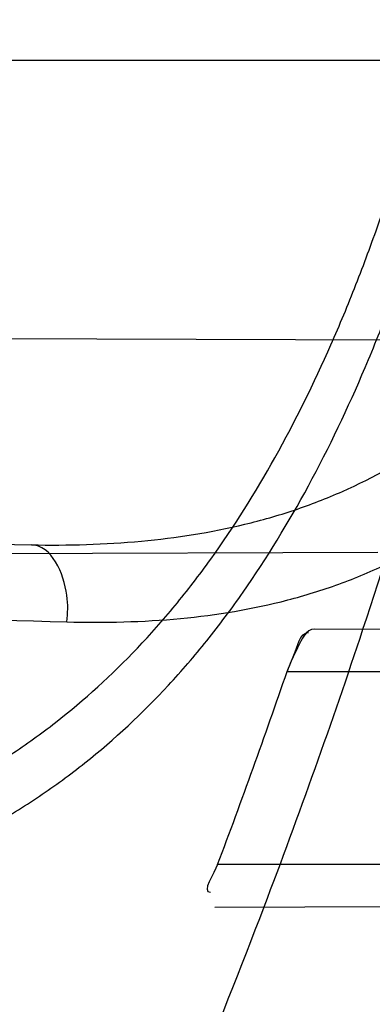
# Model space of a CAD drawing. Header units: millimetres. Extents: x 0 to 297, y 0 to 210.
# Tile 43 of 256: x 145.1874 to 145.2066, y 90.9349 to 90.9885. Entities that reach past the tile are written whole.
import ezdxf

# ---------------------------------------------------------------- set-up
doc = ezdxf.new("R2010")
doc.units = ezdxf.units.MM
doc.header["$LTSCALE"] = 16.335
doc.layers.get('0').update_dxf_attribs({"linetype": 'CONTINUOUS'})
for name, color, linetype in [('01_GLOBAL', 7, 'CONTINUOUS'), ('INTFCLR_1', 7, 'CONTINUOUS'), ('INTFCLR_144815', 7, 'CONTINUOUS')]:
    doc.layers.add(name, color=color, linetype=linetype)

msp = doc.modelspace()

# ---------------------------------------------------------------- linework, layer by layer
at = {"color": 7, "linetype": 'Continuous'}
msp.add_circle((145.8748034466, 92.1344639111), 2.66, dxfattribs=at)
at = {"color": 9, "linetype": 'Continuous'}
msp.add_arc((145.8748034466, 92.1344639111), 2.6259090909, 182.9674534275, 267.0325465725, dxfattribs=at)
at = {"layer": '01_GLOBAL', "color": 7, "linetype": 'Continuous'}
msp.add_circle((145.8748034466, 92.1344639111), 2.695, dxfattribs=at)
at = {"layer": 'INTFCLR_1', "color": 9, "linetype": 'Continuous'}
for p, q in [((144.8526077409, 90.9862682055), (145.2232446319, 90.98626820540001)), ((144.8840466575, 90.9652081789), (145.1880752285, 90.9599013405)), ((145.2281580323, 90.955231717), (145.2034862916, 90.955317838)), ((145.2019941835, 90.95301820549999), (145.2274598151, 90.95301820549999)), ((145.2239463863, 90.9425182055), (145.1982122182, 90.9425182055)), ((145.1980574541, 90.9401996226), (145.2231564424, 90.940287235))]:
    msp.add_line(p, q, dxfattribs=at)
at = {"layer": 'INTFCLR_1', "color": 6, "linetype": 'Continuous'}
for p, q in [((145.1559196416, 90.9712338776), (145.2104119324, 90.97104366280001)), ((145.2069335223, 90.9594806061), (145.1516554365, 90.95928764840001))]:
    msp.add_line(p, q, dxfattribs=at)
at = {"layer": 'INTFCLR_1', "color": 7, "linetype": 'Continuous'}
msp.add_line((145.2019941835, 90.95301820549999), (145.2023549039, 90.95390427), dxfattribs=at)
at = {"layer": 'INTFCLR_1', "color": 6, "linetype": 'Continuous'}
for centre, radius, start, end in [((144.8596077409, 91.07026820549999), 0.4224162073, 270, 90.00000002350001), ((144.8596077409, 91.07026820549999), 0.4014439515, 270, 90.00000002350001), ((144.8596077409, 91.07026820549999), 0.3650864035, 339.1304001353, 341.6462381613), ((144.8596159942, 91.07040732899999), 0.3619434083, 339.3082522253, 341.0750088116)]:
    msp.add_arc(centre, radius, start, end, dxfattribs=at)
at = {"layer": 'INTFCLR_1', "color": 9, "linetype": 'Continuous'}
for centre, radius, start, end in [((144.8596077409, 91.07026820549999), 0.3650864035, 341.6462381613, 344.91416282), ((145.6436648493, 107.7335516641), 16.7839702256, 268.2538865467, 268.4511225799), ((144.8596077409, 91.07026820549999), 0.3650864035, 335.7561731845, 339.1304001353)]:
    msp.add_arc(centre, radius, start, end, dxfattribs=at)
for points, knots in [([(145.235167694, 90.93964664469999), (145.2359987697, 90.94190808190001), (145.2376274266, 90.94647450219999), (145.2407305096, 90.9557351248), (145.2457654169, 90.9723575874), (145.2504341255, 90.9918676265), (145.2535169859, 91.00930456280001), (145.2548129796, 91.01820820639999), (145.2554818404, 91.0233579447), (145.2570256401, 91.03628652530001), (145.2586297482, 91.05837735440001), (145.2583725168, 91.0844406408), (145.2571603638, 91.1013307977), (145.2563978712, 91.1091297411), (145.2558364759, 91.114316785), (145.2541019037, 91.12831663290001), (145.2501634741, 91.1507342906), (145.2444881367, 91.1726209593), (145.2404287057, 91.1856112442), (145.2389019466, 91.1902577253), (145.2365792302, 91.1971022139), (145.2313391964, 91.2114116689), (145.2222901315, 91.2324134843), (145.211984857, 91.2522549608), (145.2048007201, 91.26446751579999), (145.2014430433, 91.2699038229), (145.1992124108, 91.27344744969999), (145.1931796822, 91.28276721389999), (145.1830706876, 91.2970707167), (145.1690288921, 91.3144833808), (145.1571354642, 91.32753546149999), (145.1488272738, 91.335878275), (145.1442335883, 91.34029544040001), (145.1378598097, 91.34625257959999), (145.1289384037, 91.35405272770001), (145.1192814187, 91.3616211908), (145.1131582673, 91.3659752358), (145.1101748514, 91.3679776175), (145.1077179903, 91.36955505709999), (145.1055301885, 91.37087160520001), (145.1036031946, 91.37188262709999), (145.1025200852, 91.37238560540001), (145.1016575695, 91.37269323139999), (145.1010609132, 91.3728325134), (145.1005598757, 91.3727568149), (145.1004622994, 91.3722852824), (145.1007027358, 91.3717640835), (145.1011202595, 91.3710418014), (145.1017948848, 91.3701326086), (145.1026939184, 91.3690240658), (145.1038249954, 91.36772389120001), (145.1051758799, 91.366231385), (145.106740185, 91.36454834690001), (145.1092045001, 91.36193938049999), (145.1127127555, 91.35827210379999), (145.1192604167, 91.3514013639), (145.126411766, 91.34369308), (145.1329263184, 91.3363257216), (145.1369531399, 91.33164093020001), (145.143428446, 91.32395035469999), (145.1533417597, 91.3114874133), (145.1663378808, 91.2933552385), (145.175744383, 91.2785527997), (145.1819029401, 91.2680164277), (145.1860815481, 91.2606058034), (145.1932904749, 91.24707920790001), (145.2029180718, 91.2266527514), (145.209559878, 91.2096225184), (145.212649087, 91.20079273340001)], [0, 0, 0, 0, 0.0103790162, 0.0208837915, 0.0420711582, 0.08518389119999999, 0.1071959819, 0.1183353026, 0.1239410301, 0.1295663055, 0.1744258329, 0.2192337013, 0.2417180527, 0.2473539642, 0.2529903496, 0.2641931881, 0.3081223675, 0.3509244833, 0.3614867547, 0.3667496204, 0.3719934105, 0.3926231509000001, 0.4323812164, 0.470412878, 0.488854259, 0.4934078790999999, 0.4979383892, 0.5068921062, 0.5412323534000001, 0.5733304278, 0.6031976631, 0.6172528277, 0.6240454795, 0.630650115, 0.6548352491, 0.6750685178, 0.6834752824, 0.6871962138, 0.6905460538, 0.6960524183, 0.6981915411, 0.6999110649, 0.7012078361, 0.7020914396, 0.7026255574, 0.7031007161, 0.7038824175, 0.7050749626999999, 0.7066970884, 0.7087489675, 0.7112252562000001, 0.7141187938, 0.7174211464, 0.7211233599, 0.729578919, 0.7392839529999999, 0.762009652, 0.7748693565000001, 0.7816473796, 0.7886214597, 0.8181786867, 0.8502212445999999, 0.8846823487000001, 0.8936821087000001, 0.9027944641, 0.9213301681, 0.9597016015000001, 1, 1, 1, 1]), ([(145.1053256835, 91.37126820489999), (145.1058354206, 91.3712681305), (145.1084302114, 91.3702416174), (145.1114097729, 91.368499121), (145.114679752, 91.3664418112), (145.1177098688, 91.36444481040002), (145.1239326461, 91.36010616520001), (145.1337472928, 91.3525686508), (145.1428234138, 91.3447978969), (145.1493077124, 91.338863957), (145.1539781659, 91.3344671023), (145.1624222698, 91.3261665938), (145.1745124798, 91.3131815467), (145.1887911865, 91.29585590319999), (145.1990766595, 91.2816176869), (145.2052148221, 91.27234000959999), (145.2074832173, 91.268814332), (145.2108964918, 91.26340759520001), (145.2181971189, 91.2512662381), (145.2286731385, 91.2315365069), (145.2378781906, 91.2106406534), (145.2432089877, 91.1964014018), (145.2455710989, 91.1895927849), (145.247123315, 91.1849719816), (145.2512489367, 91.17205836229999), (145.2570185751, 91.1502977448), (145.2610247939, 91.1279966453), (145.262788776, 91.1140712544), (145.2633595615, 91.10891295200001), (145.2641347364, 91.10115794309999), (145.2653671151, 91.0843629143), (145.2656287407, 91.0584419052), (145.2639975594, 91.0364740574), (145.2624282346, 91.0236195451), (145.2617481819, 91.01849828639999), (145.2604303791, 91.00964310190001), (145.2572949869, 90.99229775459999), (145.2525471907, 90.9728939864), (145.2474296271, 90.9563683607), (145.2442749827, 90.94715947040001), (145.2426192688, 90.9426185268), (145.2417743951, 90.94036969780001)], [0, 0, 0, 0, 0.0031306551, 0.0166311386, 0.0214593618, 0.0268204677, 0.03892666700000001, 0.0680356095, 0.1027865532, 0.1122690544, 0.1220182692, 0.1421808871, 0.1849821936, 0.2309157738, 0.2799873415, 0.2927705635, 0.2992370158, 0.3057352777, 0.3320402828, 0.3862318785, 0.4428084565, 0.4721382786, 0.4795908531, 0.487069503, 0.5020757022, 0.562848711, 0.6251729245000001, 0.641061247, 0.6490543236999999, 0.6570463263, 0.6889269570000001, 0.7524525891, 0.8160592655, 0.8240370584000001, 0.8319876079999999, 0.8477879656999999, 0.8790177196, 0.9402188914, 0.9703170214, 0.9852457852, 1, 1, 1, 1]), ([(145.212649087, 91.20079273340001), (145.2158606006, 91.1916133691), (145.2216925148, 91.17275051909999), (145.227244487, 91.14850505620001), (145.2299856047, 91.13231217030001), (145.2310878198, 91.1246731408), (145.2317778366, 91.1195330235), (145.2334659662, 91.1053734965), (145.2350886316, 91.0820240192), (145.2348602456, 91.05859168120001), (145.2340091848, 91.0442662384), (145.2336200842, 91.0390385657), (145.2329629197, 91.0312582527), (145.2311506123, 91.014691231), (145.226931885, 90.9897129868), (145.2217743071, 90.96897061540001), (145.21827327, 90.95706637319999), (145.2168531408, 90.95239822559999), (145.2142959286, 90.94439071), (145.2088936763, 90.92893413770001), (145.2002622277, 90.9078650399), (145.191382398, 90.889773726), (145.1856550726, 90.87921407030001), (145.1835773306, 90.87548959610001), (145.1804900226, 90.8700559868), (145.1738400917, 90.85885693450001), (145.1632874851, 90.84274118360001), (145.150351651, 90.825149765), (145.1410235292, 90.8136739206), (145.1356460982, 90.8073751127), (145.133618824, 90.8050242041), (145.1301975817, 90.8011139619), (145.1238773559, 90.79407797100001), (145.116999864, 90.78674904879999), (145.1107938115, 90.7802602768), (145.1070749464, 90.7763568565), (145.1041227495, 90.77316960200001), (145.102218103, 90.77096320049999), (145.1011689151, 90.7695684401), (145.1007337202, 90.76882832), (145.1004699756, 90.7682973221), (145.1005812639, 90.76760633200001), (145.1020539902, 90.7679067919), (145.1036740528, 90.7686832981), (145.1066075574, 90.7702692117), (145.1094057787, 90.7720516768), (145.1117034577, 90.7735828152), (145.1131778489, 90.7745966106), (145.1156556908, 90.7763307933), (145.1196186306, 90.7792322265), (145.1251563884, 90.7835370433), (145.1334349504, 90.7903494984), (145.1408444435, 90.7969946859), (145.1473278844, 90.8032123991), (145.1519747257, 90.8077983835), (145.1603493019, 90.8164330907), (145.1722854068, 90.829897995), (145.1863008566, 90.84780070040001), (145.1963364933, 90.86246668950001), (145.2023017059, 90.87200498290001), (145.2045040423, 90.8756288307), (145.2078179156, 90.8811890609), (145.2148947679, 90.89367373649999), (145.2249952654, 90.9139386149), (145.2319439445, 90.9308745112), (145.2351676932, 90.9396466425)], [0, 0, 0, 0, 0.0419354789, 0.08505031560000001, 0.1071497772, 0.1127379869, 0.1183317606, 0.1295131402, 0.1742263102, 0.2191466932, 0.230445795, 0.2361065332, 0.241751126, 0.2641147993, 0.3079545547, 0.3508736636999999, 0.3561840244, 0.3614616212, 0.3719139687, 0.3924297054, 0.4320526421, 0.4700131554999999, 0.4792642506, 0.483852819, 0.4884035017, 0.5062126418, 0.5400088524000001, 0.5714206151, 0.6003317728, 0.6037560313, 0.6071340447, 0.6137178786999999, 0.6261602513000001, 0.6479155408, 0.6570536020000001, 0.6648783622, 0.6711643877, 0.6757843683, 0.6774462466, 0.6786751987, 0.6794900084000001, 0.6799813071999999, 0.6813020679, 0.6842478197, 0.6888651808, 0.6950795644, 0.6987591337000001, 0.70073729, 0.7027989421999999, 0.7117993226, 0.7219139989, 0.7330405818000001, 0.7580265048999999, 0.7648041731, 0.7717766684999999, 0.7861782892, 0.816667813, 0.8493175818, 0.8841610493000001, 0.8932352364, 0.8978283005, 0.9024468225, 0.9211469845, 0.9596997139, 1, 1, 1, 1]), ([(145.1053256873, 90.7692681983), (145.1051880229, 90.769268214), (145.1048509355, 90.76933467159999), (145.1048682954, 90.769940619), (145.1052289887, 90.77056403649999), (145.1058526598, 90.7714906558), (145.1068032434, 90.77264391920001), (145.1086356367, 90.7747211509), (145.110803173, 90.77699248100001), (145.113215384, 90.7794781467), (145.1159839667, 90.7823058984), (145.1217014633, 90.7881297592), (145.1287122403, 90.7954132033), (145.1351564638, 90.80240928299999), (145.1386445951, 90.8062976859), (145.1407113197, 90.80863540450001), (145.1461908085, 90.8148961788), (145.1556953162, 90.8263034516), (145.1688811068, 90.84380018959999), (145.1796415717, 90.85983729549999), (145.1864241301, 90.8709859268), (145.1895721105, 90.87639380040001), (145.1916900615, 90.880099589), (145.1975256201, 90.89060172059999), (145.2065751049, 90.908597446), (145.2153782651, 90.92957264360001), (145.2208882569, 90.944962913), (145.2234958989, 90.95293463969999), (145.2249438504, 90.95758139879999), (145.2285119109, 90.9694259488), (145.2337695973, 90.990067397), (145.2380725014, 91.0149380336), (145.2399207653, 91.03143377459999), (145.2405908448, 91.039179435), (145.2409875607, 91.0443834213), (145.241855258, 91.0586434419), (145.2420882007, 91.0819727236), (145.2404334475, 91.1052173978), (145.2387124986, 91.1193107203), (145.238008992, 91.12442738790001), (145.2368850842, 91.1320325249), (145.2340893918, 91.1481566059), (145.2284266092, 91.1722973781), (145.222482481, 91.1910649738), (145.2192099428, 91.2001967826)], [0, 0, 0, 0, 0.0008731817, 0.001718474, 0.0032338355, 0.0055641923, 0.008732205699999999, 0.0127298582, 0.0231213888, 0.0286463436, 0.0346993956, 0.04822263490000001, 0.0804125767, 0.0988155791, 0.1085508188, 0.1135449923, 0.1186070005, 0.1613231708, 0.2076862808, 0.2575123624, 0.2837454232, 0.2904461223, 0.2972015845, 0.3108183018, 0.3666504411, 0.4248609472, 0.4549769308, 0.4703146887, 0.4780576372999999, 0.4858477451, 0.5487776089, 0.6130123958, 0.6457680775, 0.6540347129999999, 0.6623246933, 0.6788711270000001, 0.74464742, 0.8101273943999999, 0.8265053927, 0.8346996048, 0.8428861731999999, 0.8752668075, 0.9384714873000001, 1, 1, 1, 1]), ([(145.1880752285, 90.9599013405), (145.1900713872, 90.9598664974), (145.1939761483, 90.95997138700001), (145.1987702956, 90.9607185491), (145.2019524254, 90.96162619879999), (145.2037132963, 90.9622614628), (145.2062999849, 90.9633316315), (145.2091823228, 90.9649659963), (145.2117821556, 90.9670177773), (145.2132103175, 90.9683289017), (145.2153309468, 90.9704781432), (145.2172126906, 90.9729238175), (145.2188413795, 90.9755721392), (145.2198973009, 90.9774584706), (145.2210862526, 90.9799246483), (145.2220924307, 90.9824976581), (145.2227898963, 90.98462775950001), (145.2231002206, 90.98571795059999), (145.2232446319, 90.9862682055)], [0, 0, 0, 0, 0.1247146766, 0.2435008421, 0.3019244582, 0.3311631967, 0.3603924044, 0.476776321, 0.5364413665, 0.5670062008, 0.5978287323, 0.7250159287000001, 0.7583747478, 0.7920548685, 0.8600121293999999, 0.9292166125, 0.9644627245, 1, 1, 1, 1]), ([(145.18999886, 90.95571368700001), (145.1920657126, 90.95565620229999), (145.1961138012, 90.9557477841), (145.2010822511, 90.9565647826), (145.2043665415, 90.95757939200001), (145.2061842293, 90.95829026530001), (145.2088686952, 90.959504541), (145.2118499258, 90.96136101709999), (145.2145067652, 90.96367386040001), (145.2159717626, 90.96515817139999), (145.218165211, 90.9676166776), (145.2200875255, 90.9703979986), (145.2217469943, 90.9733906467), (145.222824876, 90.975541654), (145.2240409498, 90.9783509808), (145.2250608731, 90.9812762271), (145.225767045, 90.9836991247), (145.2260802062, 90.98493961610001), (145.2262255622, 90.98556595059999)], [0, 0, 0, 0, 0.1201969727, 0.2347797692, 0.2913273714, 0.3197232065, 0.3481872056, 0.4625770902, 0.5220076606, 0.5526740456, 0.5837559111, 0.7134942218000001, 0.7478563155, 0.7826955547, 0.8533137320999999, 0.9256470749, 0.9626222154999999, 1, 1, 1, 1]), ([(145.1234130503, 90.9400704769), (145.1246906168, 90.9400481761), (145.127239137, 90.94000601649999), (145.1322939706, 90.9399331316), (145.1385306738, 90.93986904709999), (145.1447091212, 90.9398747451), (145.1489821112, 90.9399481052), (145.1513939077, 90.94001548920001), (145.1549202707, 90.9401431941), (145.1600670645, 90.9404446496), (145.1656722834, 90.9410862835), (145.1694585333, 90.94175188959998), (145.1715577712, 90.9421975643), (145.174592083, 90.9429203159), (145.1789776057, 90.944275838), (145.1831210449, 90.9461878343), (145.1857066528, 90.94768926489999), (145.1873880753, 90.94875544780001), (145.1902341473, 90.9507967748), (145.1932263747, 90.95352694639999), (145.1955867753, 90.956200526), (145.1968904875, 90.9578368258), (145.1988249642, 90.96043582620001), (145.2014875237, 90.9646811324), (145.2039802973, 90.9697567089), (145.2057662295, 90.9740606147), (145.2074274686, 90.9785565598), (145.2084931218, 90.9820102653), (145.209127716, 90.9843447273)], [0, 0, 0, 0, 0.0354707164, 0.0707566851, 0.1403369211, 0.2086101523, 0.2422620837, 0.2589694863, 0.2755870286, 0.3402183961, 0.4020447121, 0.4320711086, 0.4469021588, 0.461611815, 0.5186591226, 0.5740110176, 0.587810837, 0.6016461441, 0.6292660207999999, 0.6849553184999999, 0.7135897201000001, 0.7282126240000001, 0.7430221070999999, 0.8035181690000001, 0.8669700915, 0.8997737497, 0.9328434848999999, 1, 1, 1, 1]), ([(145.1233763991, 90.93797277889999), (145.1246859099, 90.9379344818), (145.1272983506, 90.93786088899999), (145.1324807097, 90.93772749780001), (145.1388757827, 90.9375921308), (145.1452121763, 90.9375336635), (145.149595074, 90.9375675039), (145.1520689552, 90.9376144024), (145.1556853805, 90.93771377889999), (145.1609630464, 90.93798151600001), (145.1667113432, 90.9386048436), (145.1705929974, 90.9392716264), (145.1727442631, 90.9397219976), (145.1758531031, 90.94045717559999), (145.1803470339, 90.94184674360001), (145.1845861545, 90.943825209), (145.1872266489, 90.9453851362), (145.1889460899, 90.94649374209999), (145.191856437, 90.94862433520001), (145.1949089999, 90.9514760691), (145.1973099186, 90.95426870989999), (145.198636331, 90.95598057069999), (145.2006070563, 90.95870544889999), (145.2033141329, 90.96315884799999), (145.2058390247, 90.9684768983), (145.20764533, 90.9729894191), (145.2093251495, 90.9777089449), (145.2103990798, 90.981332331), (145.211037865, 90.98378101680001)], [0, 0, 0, 0, 0.0352840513, 0.0703885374, 0.1396222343, 0.2075595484, 0.24104394, 0.2576664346, 0.2741994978, 0.3384817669, 0.3999443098, 0.4297839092, 0.4445208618, 0.4591331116, 0.5158220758, 0.5708773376, 0.584618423, 0.5984078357, 0.62596322, 0.6816730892, 0.7104014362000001, 0.7250935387, 0.7399872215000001, 0.8009607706, 0.865102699, 0.8983215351, 0.931842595, 1, 1, 1, 1]), ([(145.18999886, 90.95571368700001), (145.1900602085, 90.95619310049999), (145.1901202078, 90.9576966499), (145.189191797, 90.9598818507), (145.1880752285, 90.9599013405)], [0, 0, 0, 0, 0.3020651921, 1, 1, 1, 1]), ([(145.2417743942, 90.9403696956), (145.2384946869, 90.93163998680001), (145.2314239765, 90.9147844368), (145.2211560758, 90.8946339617), (145.2139644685, 90.8822223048), (145.2105957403, 90.8766924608), (145.2083561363, 90.8730870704), (145.2022867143, 90.8635921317), (145.1920758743, 90.8489934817), (145.1778239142, 90.8311808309), (145.1656903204, 90.8177857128), (145.1571787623, 90.8091953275), (145.152454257, 90.8046307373), (145.1458582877, 90.79843762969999), (145.1383224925, 90.7918199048), (145.1299078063, 90.7850365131), (145.1242775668, 90.780747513), (145.1202493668, 90.77785586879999), (145.1177315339, 90.77612747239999), (145.1162319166, 90.7751153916), (145.1129973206, 90.77300512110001), (145.1096283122, 90.77089666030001), (145.106516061, 90.7695293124), (145.1056598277, 90.7692681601), (145.1053256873, 90.7692681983)], [0, 0, 0, 0, 0.1254333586, 0.2455838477, 0.3039242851, 0.3183395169, 0.3326778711, 0.3610127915, 0.4699119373, 0.572102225, 0.6676664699, 0.7128530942, 0.7347412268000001, 0.7560248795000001, 0.8345501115, 0.8695520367, 0.9013904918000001, 0.9297392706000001, 0.9362356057, 0.9424699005, 0.9540693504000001, 0.9882335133, 0.9955056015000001, 1, 1, 1, 1])]:
    msp.add_open_spline(points, degree=3, knots=knots, dxfattribs=at)
at = {"layer": 'INTFCLR_1', "color": 6, "linetype": 'Continuous'}
for points, knots in [([(145.1350652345, 91.37126820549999), (145.1342109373, 91.37126820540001), (145.1357546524, 91.3683275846), (145.1370803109, 91.3667054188), (145.1392467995, 91.36385886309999), (145.1419201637, 91.3606392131), (145.145337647, 91.3565301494), (145.149332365, 91.3517583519), (145.1536170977, 91.34656836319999), (145.1578478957, 91.34135293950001), (145.1617862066, 91.3363852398), (145.1654017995, 91.331722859), (145.1686896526, 91.3273862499), (145.1716611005, 91.3233823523), (145.1743369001, 91.31970203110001), (145.176743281, 91.3163294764), (145.1789048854, 91.31324522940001), (145.1808385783, 91.31044103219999), (145.1825660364, 91.30789847), (145.1841084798, 91.3055965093), (145.185490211, 91.3035084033), (145.1867189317, 91.3016307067), (145.1878098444, 91.2999462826), (145.1887779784, 91.29843766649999), (145.1896459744, 91.2970737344), (145.1906214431, 91.2955292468), (145.191753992, 91.2937193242), (145.1928766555, 91.2919021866), (145.1938510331, 91.29030917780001), (145.1946912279, 91.28892487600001), (145.1956155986, 91.28738878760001), (145.1966371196, 91.28567497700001), (145.1977643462, 91.2837631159), (145.1990081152, 91.2816272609), (145.2003754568, 91.2792470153), (145.201880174, 91.2765873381), (145.2035347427, 91.2736120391), (145.2053542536, 91.2702751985), (145.2073580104, 91.2665186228), (145.2095596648, 91.2622861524), (145.2119715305, 91.25751282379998), (145.214608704, 91.2521191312), (145.2174929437, 91.2459939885), (145.220642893, 91.2390035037), (145.2240752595, 91.2309767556), (145.227802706, 91.2217082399), (145.2318351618, 91.21090431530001), (145.2361179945, 91.19831684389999), (145.2403681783, 91.18429274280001), (145.2442872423, 91.16942297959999), (145.2476657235, 91.15438159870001), (145.2504753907, 91.1392991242), (145.2527156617, 91.12423526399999), (145.2543982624, 91.1091876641), (145.2555287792, 91.0941918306), (145.256117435, 91.079233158), (145.2561708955, 91.0643352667), (145.2556951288, 91.0494844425), (145.2546936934, 91.0346826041), (145.2531693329, 91.01994161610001), (145.2511191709, 91.00523180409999), (145.2485428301, 90.9905728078), (145.2454275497, 90.9759328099), (145.2417708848, 90.9613303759), (145.2376203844, 90.94696810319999), (145.2332204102, 90.9335438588), (145.2288852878, 90.92162630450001), (145.2248596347, 90.9114479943), (145.2211587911, 90.90270194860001), (145.2177663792, 90.89512937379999), (145.2146668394, 90.8885329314), (145.2118379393, 90.8827508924), (145.2092594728, 90.87766290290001), (145.2069119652, 90.8731710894), (145.2047820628, 90.869201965), (145.2028538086, 90.86569136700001), (145.2011073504, 90.8625761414), (145.1995253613, 90.8598041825), (145.1980916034, 90.85733143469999), (145.1967959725, 90.8551286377), (145.1956290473, 90.85316932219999), (145.1945782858, 90.85142412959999), (145.1936278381, 90.84986076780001), (145.1927650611, 90.8484539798), (145.1919665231, 90.8471621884), (145.1911689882, 90.845881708), (145.1903111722, 90.84451464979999), (145.1893416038, 90.842982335), (145.1882509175, 90.8412749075), (145.1870226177, 90.8393719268), (145.1856376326, 90.83725116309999), (145.1840803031, 90.8348962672), (145.1823329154, 90.83229124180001), (145.1803729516, 90.82941478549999), (145.1781781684, 90.82624664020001), (145.1757236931, 90.82276863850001), (145.1729902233, 90.8189712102), (145.1699514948, 90.8148382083), (145.1665806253, 90.81035527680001), (145.1628687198, 90.8055344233), (145.1588145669, 90.8003903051), (145.1544498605, 90.7949847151), (145.149996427, 90.78957611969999), (145.1458273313, 90.78459071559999), (145.1422457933, 90.7802896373), (145.1394492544, 90.7769290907), (145.1371773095, 90.773959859), (145.1358081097, 90.7722873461), (145.134193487, 90.7692682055), (145.1350652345, 90.7692682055)], [0, 0, 0, 0, 0.0038604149, 0.007501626, 0.0124785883, 0.0188917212, 0.0268498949, 0.0364677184, 0.0470694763, 0.05724446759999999, 0.0668187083, 0.0757144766, 0.08390537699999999, 0.0914099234, 0.09824517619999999, 0.1044667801, 0.1101313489, 0.1152642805, 0.1198589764, 0.1240215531, 0.1277856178, 0.1311734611, 0.1341617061, 0.1368541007, 0.1392736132, 0.1414672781, 0.1451087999, 0.148921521, 0.1511192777, 0.1535471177, 0.1562389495, 0.1592204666, 0.1625628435, 0.1662680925, 0.1703891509, 0.1749670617, 0.1800766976, 0.185772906, 0.1921414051, 0.1993155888, 0.2073311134, 0.2163077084, 0.2264451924, 0.2379233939, 0.2509534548, 0.2658909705, 0.2830621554, 0.3030578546, 0.3259639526, 0.3492662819, 0.3725305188, 0.395610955, 0.4185782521, 0.4413347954, 0.4640172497, 0.4865192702, 0.5089682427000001, 0.5313242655, 0.5536477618, 0.5759939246, 0.5982772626, 0.6207472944, 0.6432362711, 0.6658996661, 0.6887559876, 0.7107777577, 0.7297237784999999, 0.7460531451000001, 0.7602331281, 0.7726347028, 0.7835467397, 0.7931663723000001, 0.8017211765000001, 0.8093215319, 0.8160683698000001, 0.8220757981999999, 0.8274205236, 0.83220661, 0.8364980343, 0.8403367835, 0.8437547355, 0.8468031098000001, 0.8495420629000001, 0.8520223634, 0.8542604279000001, 0.8564046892, 0.8588391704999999, 0.8615533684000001, 0.8645986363, 0.8679945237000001, 0.8717882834, 0.8760445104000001, 0.8807522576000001, 0.8859628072, 0.8917731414, 0.8981681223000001, 0.9051985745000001, 0.9129160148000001, 0.9213486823, 0.930543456, 0.9404096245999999, 0.9509435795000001, 0.9619432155, 0.9720502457, 0.9803711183, 0.9870628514, 0.9922716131, 0.9960607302, 1, 1, 1, 1]), ([(145.1350652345, 90.7692682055), (145.1360387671, 90.7692682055), (145.1377271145, 90.77040596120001), (145.1403228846, 90.77196865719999), (145.1432989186, 90.7741311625), (145.1469787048, 90.7769487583), (145.1513602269, 90.78054609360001), (145.156189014, 90.78473927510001), (145.1610884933, 90.78922212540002), (145.16571304, 90.7936532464), (145.1699506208, 90.7978753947), (145.1738079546, 90.80185999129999), (145.1773032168, 90.80558700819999), (145.1804624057, 90.8090520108), (145.1833068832, 90.8122538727), (145.1858602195, 90.8151948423), (145.1881553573, 90.8178946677), (145.1902110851, 90.8203591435), (145.1920499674, 90.8226010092), (145.1936917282, 90.8246337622), (145.195161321, 90.8264787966), (145.1964960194, 90.82817546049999), (145.197810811, 90.82986574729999), (145.1992115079, 90.83168840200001), (145.2006985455, 90.83364987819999), (145.2021699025, 90.8356183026), (145.203615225, 90.83757754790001), (145.2051191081, 90.8396441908), (145.2067839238, 90.8419664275), (145.2086446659, 90.8446056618), (145.2107239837, 90.8476123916), (145.2130437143, 90.8510414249), (145.2156231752, 90.85494957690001), (145.2184823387, 90.85940686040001), (145.2216518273, 90.8645112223), (145.2251614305, 90.87037537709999), (145.229038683, 90.8771369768), (145.2333125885, 90.884978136), (145.2380078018, 90.89411228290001), (145.2431555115, 90.9048590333), (145.2486552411, 90.91737134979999), (145.2541538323, 90.9312561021), (145.2592951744, 90.9458952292), (145.2638614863, 90.9607341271), (145.2678132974, 90.9756278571), (145.2711637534, 90.9905604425), (145.2739112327, 91.005452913), (145.2760779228, 91.0203457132), (145.2776685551, 91.03517539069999), (145.2786982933, 91.0499655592), (145.2791763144, 91.06470155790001), (145.2791102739, 91.0793859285), (145.2785051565, 91.09402740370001), (145.2773642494, 91.1086166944), (145.2756872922, 91.1231600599), (145.2734729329, 91.13765537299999), (145.2707211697, 91.1520804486), (145.2674209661, 91.16646759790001), (145.2635667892, 91.1807987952), (145.259139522, 91.19509062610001), (145.254151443, 91.2092704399), (145.2488018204, 91.2228033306), (145.2434345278, 91.23506080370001), (145.238408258, 91.245610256), (145.2338248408, 91.2545835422), (145.2296571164, 91.2622860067), (145.2258775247, 91.26893157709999), (145.2224553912, 91.2746994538), (145.2193628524, 91.2797261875), (145.216567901, 91.28412676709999), (145.2140471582, 91.2879848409), (145.2117761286, 91.29137679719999), (145.209737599, 91.2943566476), (145.2079066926, 91.2969818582), (145.20627007, 91.2992895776), (145.2048016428, 91.30132990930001), (145.203482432, 91.3031390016), (145.202221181, 91.30484800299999), (145.2009100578, 91.3066043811), (145.1994654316, 91.308515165), (145.1979774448, 91.3104559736), (145.1964846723, 91.3123763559), (145.1949729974, 91.31429626), (145.1933137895, 91.31637424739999), (145.1914604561, 91.3186591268), (145.1893845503, 91.3211745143), (145.1870661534, 91.32393108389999), (145.1844777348, 91.3269433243), (145.1815962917, 91.3302189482), (145.1783918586, 91.3337676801), (145.174841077, 91.3375879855), (145.1709238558, 91.34167041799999), (145.1666153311, 91.3459993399), (145.1619164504, 91.3505367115), (145.1569054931, 91.35515789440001), (145.1519289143, 91.3595100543), (145.1473729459, 91.36327579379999), (145.1435388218, 91.36622737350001), (145.1404516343, 91.3684830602), (145.1377826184, 91.3700958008), (145.1360568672, 91.37126820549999), (145.1350652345, 91.37126820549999)], [0, 0, 0, 0, 0.0042187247, 0.0081401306, 0.0133978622, 0.0200459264, 0.0282638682, 0.0379443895, 0.0477615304, 0.05703690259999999, 0.0656973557, 0.0736821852, 0.0810680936, 0.0878383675, 0.0940009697, 0.0996271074, 0.1047154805, 0.1093563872, 0.1135342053, 0.1172803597, 0.1206792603, 0.1237557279, 0.1266349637, 0.1299589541, 0.1337168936, 0.1373013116, 0.1406085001, 0.1442672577, 0.148377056, 0.1529904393, 0.1582606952, 0.164218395, 0.1709303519, 0.1785521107, 0.1871652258, 0.1969659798, 0.2081658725, 0.2209392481, 0.2356613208, 0.2526660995, 0.2725685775, 0.2948769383, 0.3173640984, 0.3397873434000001, 0.3621386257, 0.3841211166, 0.4060891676, 0.4277469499, 0.4493218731, 0.470705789, 0.4919793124, 0.5131981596, 0.5343255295, 0.5554668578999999, 0.5765984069, 0.5977513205, 0.6189954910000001, 0.6402209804, 0.6617015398, 0.6832900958, 0.7050415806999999, 0.7268239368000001, 0.7463339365, 0.7630160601, 0.7774553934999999, 0.7899931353, 0.8009638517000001, 0.8105830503, 0.8190545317, 0.8265380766, 0.8331730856, 0.8390248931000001, 0.8442268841, 0.8488182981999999, 0.8528943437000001, 0.8564866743, 0.8597116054, 0.8625968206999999, 0.8656908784, 0.8692094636, 0.8729771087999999, 0.8762884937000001, 0.879749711, 0.8835661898, 0.8878115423, 0.8924986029, 0.8976989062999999, 0.9034198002, 0.9097088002, 0.9166034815, 0.9241390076, 0.9323094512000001, 0.9411199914, 0.9506041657, 0.9606137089, 0.9706541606, 0.9792553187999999, 0.9862062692, 0.9916647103, 0.9957028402, 1, 1, 1, 1])]:
    msp.add_open_spline(points, degree=3, knots=knots, dxfattribs=at)
at = {"layer": 'INTFCLR_1', "color": 7, "linetype": 'Continuous'}
msp.add_open_spline([(145.2034862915, 90.95531783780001), (145.2030287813, 90.9553222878), (145.2025237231, 90.9541947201), (145.2021458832, 90.95346139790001), (145.2019941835, 90.95301820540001)], degree=3, knots=[0, 0, 0, 0, 0.4941119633, 1, 1, 1, 1], dxfattribs=at)
msp.add_open_spline([(145.2023549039, 90.95390427), (145.2025697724, 90.95434656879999), (145.2026698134, 90.95514110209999), (145.2031615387, 90.9551393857)], degree=3, dxfattribs=at)
at = {"layer": 'INTFCLR_1', "color": 6, "linetype": 'Continuous'}
msp.add_open_spline([(145.1982122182, 90.9425182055), (145.1980283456, 90.9420314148), (145.197301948, 90.94100478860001), (145.1978223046, 90.941006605)], degree=3, dxfattribs=at)
at = {"layer": 'INTFCLR_144815', "color": 6, "linetype": 'Continuous'}
for radius in [0.4466793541, 0.4256665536]:
    msp.add_circle((144.8596077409, 91.07026820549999), radius, dxfattribs=at)
for radius, start, end in [(0.6157754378, 313.9937911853, 154.5150993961), (0.5947754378, 312.9543589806, 154.5144414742), (0.5751005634, 282.2440355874, 71.2863570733), (0.4537777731, 308.490992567, 51.50900743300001), (0.4480128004, 313.9992414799, 46.00075850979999)]:
    msp.add_arc((144.8596077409, 91.07026820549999), radius, start, end, dxfattribs=at)
at = {"layer": 'INTFCLR_144815', "color": 9, "linetype": 'Continuous'}
for centre, radius, start, end in [((144.8596077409, 91.07026820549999), 0.5712784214, 292.4997540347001, 54.0964566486), ((144.8596102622, 91.0702693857), 0.5153523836, 292.4997540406, 54.09645665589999), ((144.8596257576, 91.0702725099), 0.5066391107, 311.2505121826, 48.7494878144), ((144.859607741, 91.07026820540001), 0.4617768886, 314.0862202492, 45.9137797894), ((144.8596077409, 91.07026820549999), 0.450734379, 313.8592910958, 46.1407088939), ((144.8596077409, 91.07026820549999), 0.4477854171, 314.0319604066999, 45.9680396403)]:
    msp.add_arc(centre, radius, start, end, dxfattribs=at)
at = {"layer": 'INTFCLR_144815', "color": 6, "linetype": 'Continuous'}
for points, knots in [([(145.1715348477, 90.75876832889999), (145.1712150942, 90.75877420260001), (145.1712119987, 90.7600066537), (145.1717859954, 90.7606973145), (145.1723169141, 90.76165810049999), (145.1728921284, 90.7625179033), (145.1735763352, 90.7635211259), (145.1743814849, 90.7646468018), (145.17530592, 90.76590735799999), (145.1763525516, 90.7673048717), (145.1775225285, 90.7688449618), (145.1788179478, 90.77053327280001), (145.1802417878, 90.7723776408), (145.1817966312, 90.7743857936), (145.1834827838, 90.77656326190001), (145.1852973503, 90.77891214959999), (145.1872357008, 90.7814329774), (145.189295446, 90.7841297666), (145.1914790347, 90.78701356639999), (145.1937896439, 90.79009740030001), (145.1962240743, 90.79338687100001), (145.1987743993, 90.7968818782), (145.2014309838, 90.8005803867), (145.2041860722, 90.8044833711), (145.2070298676, 90.8085892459), (145.2099514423, 90.81289490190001), (145.2129388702, 90.817395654), (145.215979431, 90.8220852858), (145.2190598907, 90.8269562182), (145.2221667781, 90.8319996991), (145.2252866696, 90.83720604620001), (145.2284064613, 90.84256492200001), (145.2315136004, 90.8480656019), (145.2345962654, 90.8536972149), (145.2376434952, 90.8594489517), (145.2406452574, 90.8653102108), (145.2435925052, 90.8712707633), (145.2464771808, 90.87732085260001), (145.2492921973, 90.8834512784), (145.2520314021, 90.8896534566), (145.2546894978, 90.8959194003), (145.2572619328, 90.9022416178), (145.2597453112, 90.9086143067), (145.2621317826, 90.9150187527), (145.2644188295, 90.921447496), (145.2666074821, 90.927902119), (145.2687002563, 90.9343905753), (145.2706975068, 90.94091510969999), (145.2725965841, 90.9474676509), (145.2743963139, 90.9540444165), (145.2760946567, 90.9606370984), (145.2776905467, 90.96723941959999), (145.2791843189, 90.97385019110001), (145.2805765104, 90.98046922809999), (145.2818676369, 90.98709652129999), (145.2830580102, 90.9937313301), (145.2841477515, 91.0003718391), (145.2851369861, 91.0070158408), (145.2860260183, 91.01366199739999), (145.2868152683, 91.0203099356), (145.2875051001, 91.02695916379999), (145.2880958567, 91.0336093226), (145.2885878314, 91.04025993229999), (145.2889813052, 91.0469109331), (145.289276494, 91.0535620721), (145.2894735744, 91.06021341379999), (145.2895726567, 91.0668647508), (145.2895738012, 91.0735161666), (145.2894770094, 91.0801674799), (145.2892822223, 91.0868188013), (145.2889893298, 91.09346994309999), (145.2885981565, 91.1001209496), (145.2881084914, 91.1067715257), (145.2875200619, 91.1134215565), (145.2868325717, 91.1200706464), (145.2860456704, 91.126718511), (145.2851589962, 91.13336461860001), (145.2841721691, 91.14000833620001), (145.2830848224, 91.14664879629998), (145.2818965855, 91.15328508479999), (145.2806070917, 91.15991620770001), (145.2792161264, 91.166540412), (145.2777236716, 91.17315528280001), (145.27612979, 91.1797584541), (145.2744344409, 91.18634824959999), (145.2726374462, 91.1929236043), (145.2707388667, 91.19948263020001), (145.2687392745, 91.2060219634), (145.2666397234, 91.21253728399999), (145.2644415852, 91.2190240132), (145.2621464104, 91.2254777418), (145.2597562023, 91.23189351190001), (145.2572735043, 91.2382657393), (145.2547014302, 91.2445882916), (145.2520437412, 91.25085444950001), (145.2493049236, 91.25705687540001), (145.2464902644, 91.26318759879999), (145.2436059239, 91.26923801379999), (145.240658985, 91.2751989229), (145.2376574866, 91.2810606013), (145.2346104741, 91.28681281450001), (145.231527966, 91.2924449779), (145.2284209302, 91.2979462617), (145.2253011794, 91.30330580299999), (145.2221812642, 91.3085128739), (145.2190742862, 91.31355713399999), (145.2159936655, 91.3184289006), (145.2129528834, 91.323119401), (145.209965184, 91.3276210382), (145.207043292, 91.331927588), (145.2041991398, 91.3360343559), (145.2014436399, 91.33993825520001), (145.1987864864, 91.3436378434), (145.1962360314, 91.34713327), (145.1937992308, 91.35042615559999), (145.1914816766, 91.3535193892), (145.1892876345, 91.3564169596), (145.1872201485, 91.3591237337), (145.1852811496, 91.36164526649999), (145.1834716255, 91.3639875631), (145.1817917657, 91.36615689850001), (145.1802410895, 91.36815967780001), (145.1788186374, 91.3700022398), (145.1775230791, 91.3716907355), (145.1763528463, 91.3732311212), (145.1753062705, 91.37462867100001), (145.1743814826, 91.3758893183), (145.1735770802, 91.3770151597), (145.1728902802, 91.378018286), (145.1723225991, 91.3788786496), (145.1718630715, 91.3796692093), (145.171402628, 91.38041122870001), (145.1710534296, 91.38175923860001), (145.1715348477, 91.38176808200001)], [0, 0, 0, 0, 0.0014103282, 0.0032894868, 0.0045784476, 0.006109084, 0.0078878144, 0.009921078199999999, 0.0122159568, 0.0147800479, 0.0176210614, 0.0207450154, 0.0241645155, 0.0278962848, 0.0319450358, 0.0363094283, 0.0409856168, 0.0459681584, 0.0512740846, 0.0569372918, 0.0629614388, 0.06932079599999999, 0.0760170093, 0.0830428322, 0.09038864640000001, 0.09804223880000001, 0.1059886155, 0.1142106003, 0.1226891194, 0.1314036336, 0.1403327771, 0.1494548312, 0.1587482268, 0.1681920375, 0.1777662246, 0.1874518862, 0.1972313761, 0.2070885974, 0.2170088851, 0.2269790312, 0.2369874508, 0.247023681, 0.2570780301, 0.2671479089, 0.2771627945, 0.2871678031, 0.297203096, 0.3072268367, 0.3172573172, 0.3272873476, 0.3372951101, 0.3472786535, 0.3572404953, 0.3671820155, 0.3771057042, 0.38701475, 0.3969071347, 0.4067804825, 0.4166362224, 0.4264761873, 0.4363022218, 0.4461151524, 0.4559173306, 0.4657100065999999, 0.4754958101, 0.4852761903, 0.4950537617, 0.5048299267, 0.514607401, 0.5243876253, 0.5341732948, 0.5439658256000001, 0.5537677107, 0.5635801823, 0.5734055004, 0.5832449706, 0.5931003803, 0.6029729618, 0.6128636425, 0.6227732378, 0.6327028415, 0.6426530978, 0.6526214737, 0.6626060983, 0.6726078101, 0.6826271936, 0.6926651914, 0.7027189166, 0.7127821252, 0.7228511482, 0.7329216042, 0.7429877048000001, 0.7530428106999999, 0.7630790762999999, 0.7730874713, 0.7830577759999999, 0.7929782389, 0.8028356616, 0.8126154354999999, 0.8223014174, 0.8318761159, 0.8413205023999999, 0.8506146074, 0.8597374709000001, 0.8686675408, 0.8773831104, 0.8858627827, 0.8940860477, 0.9020337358, 0.9096886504, 0.9170358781, 0.9240630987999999, 0.9307608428, 0.9371226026, 0.9431446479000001, 0.9488258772, 0.9541674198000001, 0.9591725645, 0.9638462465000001, 0.9681947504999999, 0.9722253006, 0.9759458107, 0.979364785, 0.9824904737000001, 0.9853313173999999, 0.9878955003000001, 0.9901906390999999, 0.9922241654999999, 0.994002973, 0.9955336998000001, 0.9968227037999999, 0.9978766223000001, 1, 1, 1, 1]), ([(145.1816919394, 91.37126820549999), (145.1813689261, 91.37126820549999), (145.181354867, 91.37002508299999), (145.1818990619, 91.3693135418), (145.1824036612, 91.36833271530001), (145.1829511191, 91.36745360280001), (145.1836029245, 91.3664285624), (145.1843702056, 91.3652784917), (145.1852510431, 91.3639914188), (145.1862478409, 91.3625655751), (145.1873615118, 91.36099545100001), (145.1885933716, 91.3592761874), (145.1899443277, 91.35740242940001), (145.1914151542, 91.3553685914), (145.1930061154, 91.3531691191), (145.1947171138, 91.3507983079), (145.1965473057, 91.3482507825), (145.1984952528, 91.34552127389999), (145.2005585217, 91.3426051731), (145.2027337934, 91.33949840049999), (145.2050166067, 91.3361978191), (145.207401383, 91.33270127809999), (145.2098813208, 91.32900788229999), (145.2124484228, 91.3251181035), (145.2150935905, 91.3210338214), (145.2178067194, 91.3167583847), (145.2205768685, 91.3122965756), (145.2233924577, 91.30765452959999), (145.2262415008, 91.3028395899), (145.2291118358, 91.297860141), (145.2319913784, 91.29272536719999), (145.2348683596, 91.2874449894), (145.2377314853, 91.2820290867), (145.2405700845, 91.276487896), (145.2433742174, 91.27083163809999), (145.2461347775, 91.26507030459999), (145.2488435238, 91.25921354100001), (145.2514930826, 91.25327056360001), (145.2540769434, 91.2472500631), (145.2565894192, 91.2411601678), (145.2590255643, 91.23500850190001), (145.2613812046, 91.2288019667), (145.2636527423, 91.2225470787), (145.2658372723, 91.2162495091), (145.2679322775, 91.20991477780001), (145.2699358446, 91.203547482), (145.2718463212, 91.1971521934), (145.2736625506, 91.19073257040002), (145.275383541, 91.18429233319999), (145.2770086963, 91.1778343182), (145.2785375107, 91.171361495), (145.2799697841, 91.1648759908), (145.281305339, 91.1583801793), (145.282544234, 91.1518756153), (145.2836865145, 91.14536413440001), (145.2847323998, 91.1388467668), (145.285682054, 91.13232495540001), (145.2865357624, 91.12579938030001), (145.2872937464, 91.1192711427), (145.2879563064, 91.1127405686), (145.2885236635, 91.10620849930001), (145.2889960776, 91.09967506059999), (145.2893737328, 91.0931409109), (145.2896568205, 91.0866060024), (145.2898454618, 91.0800708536), (145.2899397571, 91.0735353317), (145.2899397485, 91.06699989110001), (145.2898454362, 91.0604643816), (145.2896567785, 91.0539292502), (145.2893736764, 91.04739438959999), (145.2889960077, 91.040860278), (145.2885235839, 91.034326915), (145.2879562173, 91.0277949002), (145.2872936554, 91.02126443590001), (145.2865356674, 91.0147362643), (145.2856819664, 91.00821082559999), (145.2847323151, 91.0016890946), (145.283686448, 90.99517188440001), (145.2825441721, 90.98866045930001), (145.2813053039, 90.98215605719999), (145.2799697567, 90.9756602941), (145.2785375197, 90.9691749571), (145.277008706, 90.9627021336), (145.2753835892, 90.95624426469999), (145.2736625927, 90.9498039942), (145.2718464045, 90.94338450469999), (145.2699359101, 90.9369891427), (145.2679323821, 90.9306219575), (145.2658373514, 90.9242871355), (145.2636528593, 90.9179896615), (145.2613812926, 90.91173468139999), (145.2590256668, 90.9055281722), (145.2565895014, 90.8993764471), (145.2540770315, 90.8932865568), (145.2514931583, 90.8872660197), (145.2488435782, 90.8813229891), (145.2461348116, 90.8754661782), (145.2433742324, 90.86970480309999), (145.2405700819, 90.8640485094), (145.2377314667, 90.8585072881), (145.2348683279, 90.85309136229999), (145.2319913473, 90.8478109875), (145.2291118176, 90.8426762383), (145.2262415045, 90.8376968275), (145.2233924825, 90.83288192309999), (145.220576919, 90.8282399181), (145.2178068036, 90.8237781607), (145.2150937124, 90.8195027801), (145.2124485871, 90.8154185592), (145.2098815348, 90.8115288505), (145.2074016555, 90.8078355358), (145.2050169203, 90.8043390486), (145.2027341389, 90.801038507), (145.2005588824, 90.79793175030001), (145.1984956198, 90.7950156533), (145.1965476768, 90.79228614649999), (145.1947174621, 90.7897385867), (145.1930064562, 90.7873677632), (145.1914154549, 90.7851682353), (145.1899446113, 90.7831343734), (145.1885936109, 90.781260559), (145.1873617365, 90.77954126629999), (145.1862480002, 90.77797109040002), (145.1852512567, 90.77654520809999), (145.1843701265, 90.7752581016), (145.1836036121, 90.77410794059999), (145.1829493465, 90.7730830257), (145.1824091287, 90.7722033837), (145.1819724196, 90.77139682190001), (145.1815362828, 90.7706332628), (145.1812048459, 90.7692682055), (145.1816919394, 90.7692682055)], [0, 0, 0, 0, 0.0014863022, 0.0034583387, 0.00480742, 0.0064070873, 0.008263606, 0.0103831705, 0.0127725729, 0.0154385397, 0.018388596, 0.0216299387, 0.0251705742, 0.0290176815, 0.0331791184, 0.0376612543, 0.0424708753, 0.0476126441, 0.053091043, 0.05890788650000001, 0.0650637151, 0.071556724, 0.0783824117, 0.08553378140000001, 0.09300120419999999, 0.1007725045, 0.1088330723, 0.1171662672, 0.125753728, 0.1345758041, 0.1436120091, 0.1528416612, 0.1622443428, 0.1717998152, 0.1814887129, 0.1912927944, 0.2011949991, 0.2111795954, 0.2212322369, 0.2313400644, 0.2414915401, 0.251676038, 0.2618853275, 0.272110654, 0.2823462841, 0.2925853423, 0.3028240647, 0.3130572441, 0.3232827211, 0.3334966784, 0.3436983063, 0.353884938, 0.364056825, 0.3742120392, 0.3843517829, 0.3944749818, 0.4045834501, 0.4146764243, 0.4247563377, 0.4348229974, 0.4448791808, 0.4549248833, 0.4649631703, 0.4749943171, 0.4850215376, 0.4950452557, 0.505068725, 0.5150924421, 0.5251196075, 0.5351507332, 0.5451888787, 0.5552345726, 0.5652905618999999, 0.5753571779, 0.5854368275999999, 0.5955298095, 0.6056379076, 0.615761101, 0.6259004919, 0.6360558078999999, 0.6462271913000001, 0.6564139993, 0.6666151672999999, 0.6768294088, 0.6870543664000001, 0.6972879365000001, 0.7075261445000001, 0.7177656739, 0.7280008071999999, 0.7382265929, 0.7484354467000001, 0.7586203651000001, 0.7687717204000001, 0.7788795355, 0.7889322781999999, 0.7989169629, 0.8088192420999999, 0.8186233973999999, 0.8283123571, 0.8378678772, 0.8472706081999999, 0.8565002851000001, 0.8655364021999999, 0.8743584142, 0.8829458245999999, 0.8912789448, 0.8993394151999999, 0.9071106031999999, 0.9145779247, 0.9217291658, 0.9285546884, 0.9350475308, 0.9412033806, 0.9470201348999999, 0.9524985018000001, 0.9576403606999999, 0.9624499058, 0.9669322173, 0.9710936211, 0.9749409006, 0.978481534, 0.9817230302, 0.984673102, 0.9873392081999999, 0.9897286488, 0.9918483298, 0.9937048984, 0.9953046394, 0.9966537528, 0.9977587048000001, 1, 1, 1, 1]), ([(145.2619187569, 91.0702682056), (145.2619187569, 91.0661356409), (145.2617972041, 91.0578659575), (145.2612501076, 91.0454634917), (145.2603370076, 91.0330607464), (145.2590551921, 91.0206586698), (145.2574020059, 91.0082592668), (145.2553745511, 90.99586623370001), (145.2529686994, 90.983485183), (145.2501810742, 90.971124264), (145.2470107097, 90.9587946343), (145.2434550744, 90.946512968), (145.2395175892, 90.93429876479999), (145.2352018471, 90.9221775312), (145.2305195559, 90.9101815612), (145.2254865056, 90.89834935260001), (145.2201294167, 90.8867289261), (145.2144851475, 90.8753763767), (145.2086034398, 90.86435830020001), (145.2025493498, 90.8537475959), (145.1964022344, 90.843622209), (145.1902548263, 90.8340614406), (145.1842079, 90.82513824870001), (145.1783638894, 90.8169126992), (145.1728175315, 90.80942519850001), (145.1676486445, 90.8026917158), (145.1629171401, 90.79670667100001), (145.1586605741, 90.7914457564), (145.1549015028, 90.7868678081), (145.1516394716, 90.7829300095), (145.1488735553, 90.77957647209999), (145.1465811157, 90.77677520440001), (145.1447678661, 90.77445192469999), (145.1433636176, 90.7726559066), (145.1424842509, 90.77114923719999), (145.1417601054, 90.7703139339), (145.1418564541, 90.7692682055), (145.1421340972, 90.7692682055)], [0, 0, 0, 0, 0.0373969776, 0.0748305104, 0.1123278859, 0.1499208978, 0.1876426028, 0.2255106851, 0.2635438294, 0.3017616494, 0.3401610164, 0.3787310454, 0.4174490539, 0.4562752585, 0.4951477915, 0.5339633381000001, 0.5726158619, 0.6109244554, 0.6486768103, 0.6856239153, 0.7214601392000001, 0.7558561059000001, 0.7884730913, 0.8189949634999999, 0.8471589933, 0.8727898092, 0.8958085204, 0.9161981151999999, 0.9340282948, 0.9494114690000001, 0.9624736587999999, 0.9733586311, 0.9821878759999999, 0.9890812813, 0.9941468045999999, 0.9974875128, 1, 1, 1, 1]), ([(145.1615550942, 90.75876832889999), (145.1612445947, 90.7587739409), (145.1612273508, 90.75997196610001), (145.1618093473, 90.76063833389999), (145.1623391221, 90.7615694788), (145.1629159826, 90.7624028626), (145.1636016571, 90.7633759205), (145.1644091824, 90.76446815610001), (145.165336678, 90.76569181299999), (145.1663871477, 90.7670488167), (145.1675618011, 90.76854473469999), (145.1688622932, 90.7701844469), (145.170290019, 90.7719735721), (145.1718464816, 90.7739182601), (145.1735329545, 90.77602503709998), (145.1753505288, 90.7783008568), (145.177299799, 90.7807527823), (145.1793809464, 90.7833881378), (145.1815932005, 90.7862138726), (145.1839344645, 90.78923609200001), (145.1864007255, 90.79245924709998), (145.1889860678, 90.79588603), (145.1916830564, 90.79951771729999), (145.1944830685, 90.8033544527), (145.1973763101, 90.80739509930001), (145.200351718, 90.8116368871), (145.2033970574, 90.8160752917), (145.2064992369, 90.82070421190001), (145.2096445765, 90.8255160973), (145.2128191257, 90.83050217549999), (145.2160089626, 90.83565269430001), (145.2192004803, 90.84095719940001), (145.2223806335, 90.84640480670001), (145.225537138, 90.8519844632), (145.2286586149, 90.8576851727), (145.2317346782, 90.86349617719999), (145.2347559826, 90.8694071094), (145.2377142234, 90.87540809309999), (145.2406021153, 90.8814898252), (145.2434133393, 90.8876436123), (145.2461424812, 90.8938613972), (145.2487849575, 90.9001357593), (145.2513369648, 90.9064599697), (145.2537953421, 90.9128278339), (145.2561575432, 90.9192337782), (145.258421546, 90.92567277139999), (145.2605857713, 90.9321402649), (145.2626490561, 90.9386322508), (145.2646105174, 90.94514498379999), (145.2664696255, 90.9516753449), (145.2682260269, 90.958220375), (145.269879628, 90.9647776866), (145.2714304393, 90.9713449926), (145.272878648, 90.97792049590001), (145.2742244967, 90.984502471), (145.2754683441, 90.99108963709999), (145.2766105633, 90.9976807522), (145.2776515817, 91.0042748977), (145.2785918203, 91.0108711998), (145.2794317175, 91.0174690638), (145.2801716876, 91.0240679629), (145.280812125, 91.0306675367), (145.2813533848, 91.0372674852), (145.2817957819, 91.04386761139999), (145.2821395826, 91.0504677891), (145.2823849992, 91.057067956), (145.2825321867, 91.0636680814), (145.2825648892, 91.06806835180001), (145.2825648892, 91.07026820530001)], [0, 0, 0, 0, 0.0027272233, 0.00637693, 0.0088871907, 0.0118720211, 0.0153444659, 0.0193180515, 0.02380733, 0.0288260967, 0.0343890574, 0.0405101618, 0.0472051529, 0.05449051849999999, 0.0623846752, 0.0709044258, 0.0800682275, 0.08989261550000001, 0.1003941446, 0.1115838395, 0.1234656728, 0.1360350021, 0.1492811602, 0.1631910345, 0.1777467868, 0.1929237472, 0.2086919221, 0.2250163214, 0.241858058, 0.2591751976, 0.2769240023, 0.2950599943, 0.3135389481, 0.3323178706, 0.3513557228, 0.3706138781, 0.3900565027, 0.40965088, 0.4293672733, 0.4491790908, 0.4690627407, 0.4889974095, 0.5089649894, 0.5289504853, 0.5489397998, 0.5689220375, 0.5888883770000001, 0.6088300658, 0.6287418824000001, 0.6486179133, 0.6684555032, 0.6882511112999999, 0.7080041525, 0.7277129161, 0.7473782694, 0.7670001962, 0.7865808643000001, 0.8061213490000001, 0.8256243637, 0.8450923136, 0.8645285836, 0.8839363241, 0.9033192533, 0.9226811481, 0.9420259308, 0.9613578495, 0.9806810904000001, 1, 1, 1, 1]), ([(145.1891690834, 90.7763964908), (145.1887851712, 90.776403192), (145.1889546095, 90.77791854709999), (145.1897315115, 90.7790594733), (145.1908843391, 90.7812084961), (145.1925602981, 90.78374182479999), (145.1947341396, 90.78700949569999), (145.1974252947, 90.7909271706), (145.2006308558, 90.79558203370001), (145.2042332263, 90.80084524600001), (145.2079731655, 90.8063906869), (145.2115725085, 90.811841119), (145.2148750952, 90.8169466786), (145.2178706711, 90.8216830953), (145.220574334, 90.82605046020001), (145.2230116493, 90.8300661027), (145.2251949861, 90.8337337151), (145.2271471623, 90.8370710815), (145.2288885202, 90.8400975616), (145.2304549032, 90.8428619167), (145.2319718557, 90.84557564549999), (145.2335082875, 90.8483650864), (145.235040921, 90.8511930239), (145.236458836, 90.8538494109), (145.2377089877, 90.8562252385), (145.2388113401, 90.858346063), (145.2397838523, 90.8602375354), (145.2406875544, 90.8620129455), (145.241596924, 90.8638183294), (145.2425851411, 90.8658013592), (145.2436776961, 90.86802049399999), (145.2448886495, 90.8705137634), (145.2462310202, 90.873321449), (145.2477173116, 90.876486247), (145.2493581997, 90.8800514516), (145.251170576, 90.88408150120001), (145.2531660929, 90.8886402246), (145.2553605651, 90.89380950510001), (145.2577752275, 90.8997015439), (145.2604300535, 90.90645553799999), (145.26333995, 90.914239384), (145.2665092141, 90.92323256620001), (145.2699429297, 90.9337048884), (145.27355238, 90.945747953), (145.2770962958, 90.9589566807), (145.2803400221, 90.97273768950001), (145.2831548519, 90.9866050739), (145.285532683, 91.000518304), (145.2874745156, 91.0144570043), (145.288982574, 91.0284284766), (145.2900557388, 91.0423936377), (145.2906967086, 91.0563451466), (145.290839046, 91.0656325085), (145.290839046, 91.07026820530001)], [0, 0, 0, 0, 0.0036397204, 0.0085369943, 0.0157954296, 0.0255088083, 0.0378134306, 0.0528137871, 0.0706279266, 0.09136563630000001, 0.1132788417, 0.1340284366, 0.1532798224, 0.1709168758, 0.1871507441, 0.2019689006, 0.2154440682, 0.2276101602, 0.2386187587, 0.2485421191, 0.257728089, 0.268088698, 0.2787291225, 0.288218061, 0.2966314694, 0.3041773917, 0.3108751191, 0.3167920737, 0.3230614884, 0.3300369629, 0.337794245, 0.3465081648, 0.3563110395, 0.3672939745, 0.3796510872, 0.3935134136, 0.4091801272, 0.426821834, 0.4467452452, 0.4695381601, 0.4956096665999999, 0.5255127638, 0.5599184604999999, 0.6000687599, 0.6446728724, 0.6895337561, 0.7342496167, 0.7787833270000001, 0.8233104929, 0.8676315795, 0.9119694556, 0.9560574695, 1, 1, 1, 1]), ([(145.3115000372, 91.07026820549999), (145.3115000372, 91.0656664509), (145.3113516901, 91.05645244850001), (145.3106831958, 91.042633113), (145.3095662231, 91.0288125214), (145.3079983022, 91.0150007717), (145.3059760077, 91.0012043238), (145.3034956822, 90.9874324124), (145.3005540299, 90.9736981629), (145.2971490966, 90.96001988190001), (145.2932813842, 90.9464221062), (145.2889552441, 90.9329363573), (145.2841806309, 90.9196025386), (145.2789753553, 90.9064700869), (145.2733674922, 90.8935989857), (145.2673981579, 90.8810602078), (145.2611238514, 90.8689352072), (145.2546184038, 90.8573142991), (145.2479729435, 90.8462925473), (145.2412937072, 90.8359640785), (145.2346967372, 90.8264141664), (145.2282996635, 90.8177110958), (145.2222127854, 90.80989981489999), (145.2165301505, 90.8029981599), (145.2113244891, 90.79699886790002), (145.2066450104, 90.7918714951), (145.2025199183, 90.78757659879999), (145.1989594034, 90.78405105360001), (145.1959636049, 90.78127604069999), (145.1935201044, 90.7791103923), (145.1913967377, 90.7775714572), (145.1900017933, 90.7763819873), (145.1891691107, 90.77639652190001)], [0, 0, 0, 0, 0.0421285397, 0.08434683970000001, 0.1266414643, 0.1690446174, 0.2115817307, 0.2542734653, 0.2971305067, 0.3401457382, 0.3832945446, 0.4265305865, 0.4697791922, 0.5129300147, 0.5558322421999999, 0.5982870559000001, 0.6400420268, 0.6807938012, 0.7201892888, 0.7578469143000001, 0.7933806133, 0.8264335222, 0.8567170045, 0.8840287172, 0.9082689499, 0.9294277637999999, 0.9475672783, 0.9627965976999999, 0.9752495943, 0.9850650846, 0.9923757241, 1, 1, 1, 1])]:
    msp.add_open_spline(points, degree=3, knots=knots, dxfattribs=at)
at = {"layer": 'INTFCLR_144815', "color": 9, "linetype": 'Continuous'}
msp.add_open_spline([(145.3105583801, 91.0530353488), (145.3102266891, 91.0438747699), (145.3089817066, 91.02477064), (145.3059719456, 91.0008773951), (145.3032094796, 90.9849857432), (145.3018037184, 90.9777323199), (145.3008361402, 90.97293773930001), (145.298087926, 90.96008222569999), (145.292924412, 90.9396839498), (145.2859889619, 90.9177221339), (145.2806323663, 90.9029452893), (145.2774807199, 90.8947738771), (145.2727840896, 90.8830630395), (145.266998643, 90.86987411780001), (145.2608277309, 90.8571095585), (145.2573125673, 90.85015298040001), (145.2522180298, 90.84034909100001), (145.2446186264, 90.82663739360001), (145.234434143, 90.8098397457), (145.2261929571, 90.7972004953), (145.221041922, 90.7896219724), (145.2188238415, 90.7864015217), (145.2174343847, 90.7843935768), (145.2140400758, 90.77951936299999), (145.2092021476, 90.7726728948), (145.2047293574, 90.7663125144), (145.2024599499, 90.76282358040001), (145.2014687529, 90.761239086), (145.2006206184, 90.75969509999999), (145.2000487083, 90.7584807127), (145.1999928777, 90.7577050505), (145.2001506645, 90.75756740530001)], degree=3, knots=[0, 0, 0, 0, 0.0858001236, 0.1790833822, 0.2252548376, 0.2367557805, 0.2482389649, 0.2710367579, 0.3598009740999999, 0.445061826, 0.4864888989, 0.5069045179, 0.5270361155, 0.6045890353, 0.6416374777, 0.6597341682, 0.6775421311, 0.7450519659, 0.8064210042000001, 0.8613741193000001, 0.8862623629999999, 0.8921897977, 0.8979757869, 0.909117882, 0.9477859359, 0.9764348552, 0.98192108, 0.9867019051, 0.9940016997, 0.9980401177, 1, 1, 1, 1], dxfattribs=at)

doc.saveas('drawing.dxf')
